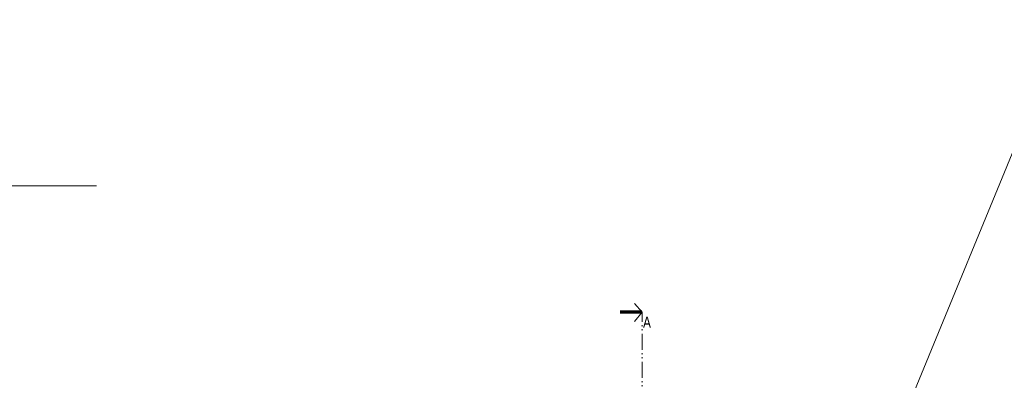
# Model space of a CAD drawing. Header units: millimetres. Extents: x 284606 to 628701, y -213781 to -93475.
# Tile 18 of 102: x 286768 to 288989, y -102802 to -101989. Entities that reach past the tile are written whole.
import ezdxf

# ---------------------------------------------------------------- set-up
doc = ezdxf.new("R2010")
doc.units = ezdxf.units.MM
doc.linetypes.add('ACAD_ISO12W100', pattern=[21, 12, -3, 0, -3, 0, -3])
for name, color, linetype, lineweight in [('!STR_Ocieplenie 0.05', 1, 'Continuous', 5), ('!STR_Opisy 0.09', 8, 'Continuous', 9), ('EKO Opisy 0.09', 8, 'Continuous', 9), ('EKO przekroje', 82, 'Continuous', 13)]:
    doc.layers.add(name, color=color, linetype=linetype, lineweight=lineweight)
doc.styles.add('1_50', font='txt', dxfattribs={"width": 0.8})

# ---------------------------------------------------------------- blocks, each defined once
blk = doc.blocks.new('przekroj')
at = {"layer": 'EKO przekroje', "color": 8, "const_width": 7}
blk.add_lwpolyline([(7038.9, 3119.8), (7088.9, 3119.8)], dxfattribs=at)
blk = doc.blocks.new('przekroje')
at = {"layer": 'EKO przekroje'}
blk.add_blockref('przekroj', (-7038.9, -3119.8), dxfattribs=at)

msp = doc.modelspace()

# ---------------------------------------------------------------- linework, layer by layer
at = {"layer": '!STR_Ocieplenie 0.05', "color": 253, "ltscale": 1.5, "true_color": 0x999999}
msp.add_line((284771.2, -112581.3), (290111.6, -99604.1), dxfattribs=at)
at = {"layer": '!STR_Opisy 0.09', "color": 8, "ltscale": 1.5}
msp.add_lwpolyline([(285511.3, -102363.4), (286940.9, -102363.4)], dxfattribs=at)
at = {"layer": 'EKO Opisy 0.09', "color": 8, "linetype": 'ACAD_ISO12W100', "ltscale": 3}
for points in [[(288154.6, -102628.8), (288171.6, -102648.2), (288154.6, -102669.3)], [(288154.6, -102628.8), (288171.6, -102648.2), (288154.6, -102669.3)], [(288154.6, -102628.8), (288171.6, -102648.2), (288154.6, -102669.3)], [(288106.6, -104319.2), (288106.6, -103428.3), (288171.6, -103428.3), (288171.6, -102648.2)]]:
    msp.add_lwpolyline(points, dxfattribs=at)

# ---------------------------------------------------------------- block references
at = {"layer": 'EKO Opisy 0.09', "color": 8, "rotation": 180}
msp.add_blockref('przekroje', (288171.6, -102648.2), dxfattribs=at)
msp.add_blockref('przekroje', (288171.6, -102648.2), dxfattribs=at)
msp.add_blockref('przekroje', (288171.6, -102648.2), dxfattribs=at)

# ---------------------------------------------------------------- texts
at = {"layer": 'EKO Opisy 0.09', "color": 8, "insert": (288191.7, -102683.7), "char_height": 25, "attachment_point": 9, "style": '1_50'}
msp.add_mtext_dynamic_manual_height_columns('A', width=119.514, gutter_width=12.5, heights=[0], dxfattribs=at)

doc.saveas('drawing.dxf')
